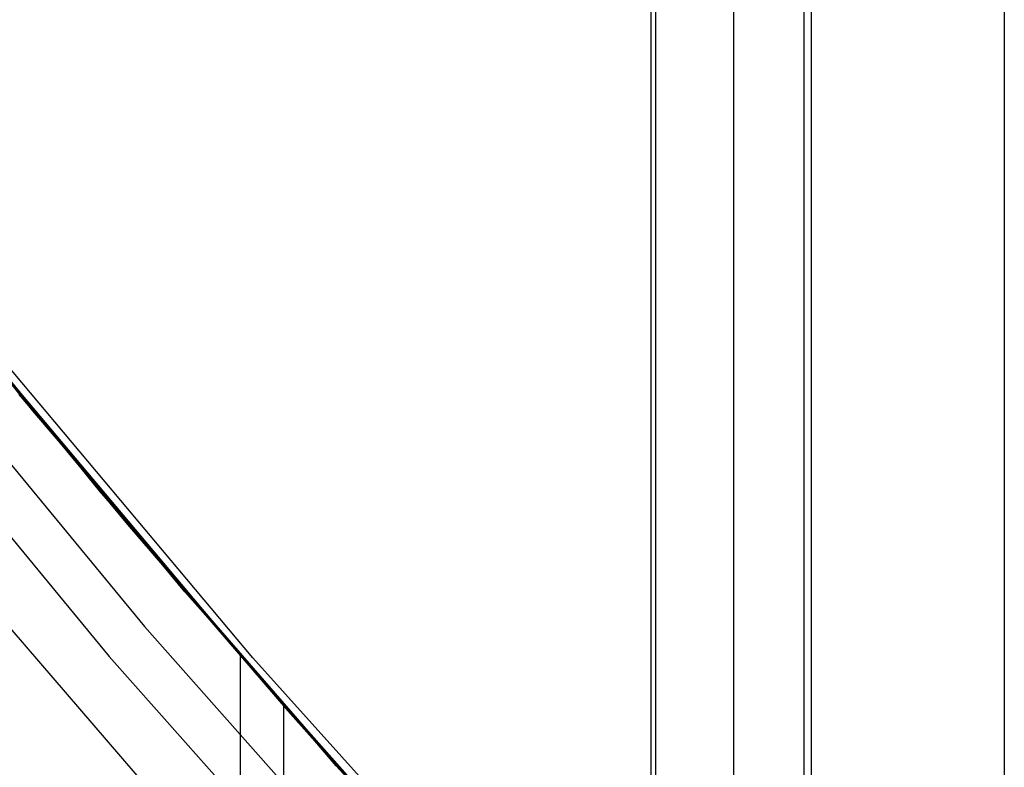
# Model space of a CAD drawing. Header units: millimetres. Extents: x 6038 to 7358, y -8545 to -7225.
# Tile 29 of 256: x 6643.58 to 6648.55, y -7931.67 to -7927.89. Entities that reach past the tile are written whole.
import ezdxf

# ---------------------------------------------------------------- set-up
doc = ezdxf.new("R2010")
doc.units = ezdxf.units.MM

msp = doc.modelspace()

# ---------------------------------------------------------------- linework, layer by layer
at = {"color": 7, "true_color": 0xffffff}
for p, q in [((6646.7669, -7914.6665, 75.8901), (6646.7669, -8544.6665, 75.8901)), ((6646.7925, -8544.6665, 76.115), (6646.7925, -7914.6665, 76.115)), ((6646.7925, -8544.6665, 76.115), (6646.7925, -7914.6665, 76.115)), ((6647.1862, -8544.6665, 77.8201), (6647.1862, -7914.6665, 77.8201)), ((6647.5419, -8544.6665, 74.9157), (6647.5419, -7914.6665, 74.9157)), ((6647.5419, -8544.6665, 74.9157), (6647.5419, -7914.6665, 74.9157)), ((6647.5798, -8544.6665, 79.5253), (6647.5798, -7914.6665, 79.5253)), ((6647.5798, -8544.6665, 79.5253), (6647.5798, -7914.6665, 79.5253)), ((6648.5542, -7914.6665, 80.3003), (6648.5542, -8544.6665, 80.3003)), ((6642.1683, -7928.0281, 52.1185), (6643.6409, -7929.8708, 51.693)), ((6642.1683, -7928.0281, 52.1185), (6643.6409, -7929.8708, 51.693)), ((6642.4549, -7928.3968, 67.9123), (6643.9781, -7930.2756, 67.9123)), ((6644.4111, -7930.7865, 46.475), (6642.8513, -7928.8984, 46.475)), ((6644.4111, -7930.7865, 89.3497), (6642.8513, -7928.8984, 89.3497)), ((6644.4111, -7930.7865, 46.475), (6642.8513, -7928.8984, 46.475)), ((6644.4111, -7930.7865, 89.3497), (6642.8513, -7928.8984, 89.3497)), ((6642.641, -7929.0661, 89.0308), (6644.2067, -7930.9613, 89.0308)), ((6642.641, -7929.0661, 89.0308), (6644.2067, -7930.9613, 89.0308)), ((6642.4587, -7929.2115, 88.6051), (6644.0295, -7931.1129, 88.6051)), ((6642.4587, -7929.2115, 88.6051), (6644.0295, -7931.1129, 88.6051)), ((6644.7559, -7931.1207, 82.2167), (6643.1779, -7929.2421, 82.581)), ((6644.7559, -7931.1207, 82.2167), (6643.1779, -7929.2421, 82.581)), ((6643.2878, -7929.4356, 88.1), (6644.8484, -7931.2882, 88.1)), ((6643.2878, -7929.4356, 88.1), (6644.8484, -7931.2882, 88.1)), ((6643.3284, -7929.4901, 74.8242), (6644.1216, -7930.446, 74.6411)), ((6643.3284, -7929.4901, 74.8242), (6644.1216, -7930.446, 74.6411)), ((6645.1771, -7931.6671, 59.0003), (6643.5732, -7929.7888, 59.434)), ((6645.1771, -7931.6671, 59.0003), (6643.5732, -7929.7888, 59.434)), ((6643.6409, -7929.8708, 51.693), (6645.1764, -7931.6663, 51.2785)), ((6643.6409, -7929.8708, 51.693), (6645.1764, -7931.6663, 51.2785)), ((6643.9781, -7930.2756, 67.9123), (6645.5644, -7932.1014, 67.9123)), ((6644.1216, -7930.446, 74.6411), (6644.9321, -7931.3886, 74.454)), ((6644.1216, -7930.446, 74.6411), (6644.9321, -7931.3886, 74.454)), ((6643.1224, -7930.499, 46.475), (6644.7433, -7932.3835, 46.475)), ((6643.1224, -7930.499, 46.475), (6644.7433, -7932.3835, 46.475)), ((6643.1224, -7930.499, 46.475), (6644.7433, -7932.3835, 46.475)), ((6646.0351, -7932.6196, 46.475), (6644.4111, -7930.7865, 46.475)), ((6646.0351, -7932.6196, 89.3497), (6644.4111, -7930.7865, 89.3497)), ((6646.0351, -7932.6196, 46.475), (6644.4111, -7930.7865, 46.475)), ((6646.0351, -7932.6196, 89.3497), (6644.4111, -7930.7865, 89.3497)), ((6644.2067, -7930.9613, 89.0308), (6645.8369, -7932.8014, 89.0308)), ((6644.2067, -7930.9613, 89.0308), (6645.8369, -7932.8014, 89.0308)), ((6644.0295, -7931.1129, 88.6051), (6645.665, -7932.959, 88.6051)), ((6644.0295, -7931.1129, 88.6051), (6645.665, -7932.959, 88.6051)), ((6644.6931, -7934.5565, 58.3333), (6644.6931, -7931.1142, 59.128)), ((6646.3951, -7932.9435, 81.8382), (6644.7559, -7931.1207, 82.2167)), ((6646.3951, -7932.9435, 81.8382), (6644.7559, -7931.1207, 82.2167)), ((6644.8484, -7931.2882, 88.1), (6646.4712, -7933.0865, 88.1)), ((6644.8484, -7931.2882, 88.1), (6646.4712, -7933.0865, 88.1)), ((6644.9104, -7931.3638, 51.3484), (6644.9104, -7934.789, 50.5576)), ((6644.9321, -7931.3886, 74.454), (6645.7594, -7932.3173, 74.263)), ((6644.9321, -7931.3886, 74.454), (6645.7594, -7932.3173, 74.263)), ((6645.1764, -7931.6663, 51.2785), (6646.7725, -7933.4114, 50.8756)), ((6645.1764, -7931.6663, 51.2785), (6646.7725, -7933.4114, 50.8756)), ((6646.8472, -7933.4903, 58.5794), (6645.1771, -7931.6671, 59.0003)), ((6646.8472, -7933.4903, 58.5794), (6645.1771, -7931.6671, 59.0003))]:
    msp.add_line(p, q, dxfattribs=at)

doc.saveas('drawing.dxf')
